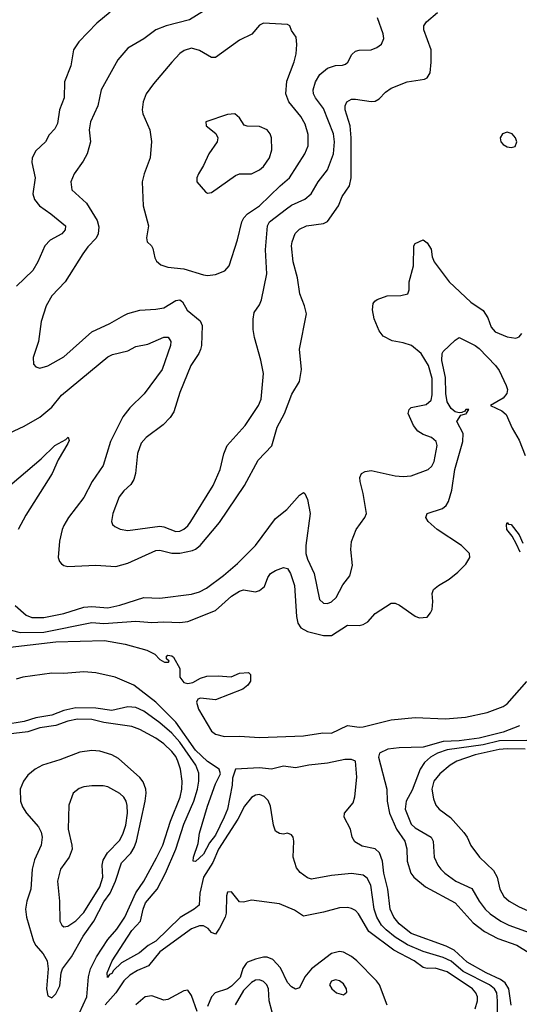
# Model space of a CAD drawing. Header units: inches. Extents: x 1173000 to 1307049, y 522583 to 678455.
# Tile 117 of 256: x 1223488 to 1225992, y 543093 to 548021. Entities that reach past the tile are written whole.
import ezdxf

# ---------------------------------------------------------------- set-up
doc = ezdxf.new("R2010")
doc.units = ezdxf.units.IN
doc.header["$MEASUREMENT"] = 0
doc.layers.add('B2524', color=7, linetype='Continuous')

msp = doc.modelspace()

# ---------------------------------------------------------------- linework, layer by layer
at = {"layer": 'B2524', "color": 5}
for points, elevation in [([(1223410, 545940.2), (1223510, 545987), (1223590, 546031.7), (1223650, 546082.5), (1223698.4, 546141.6), (1223930, 546334.1), (1223954, 546346), (1224030, 546364.2), (1224070, 546385), (1224130, 546396.8), (1224210, 546432.8), (1224232.2, 546432.2), (1224246, 546410), (1224243.8, 546390), (1224202.2, 546270), (1224111.6, 546148.4), (1224040.9, 546079.1), (1224005.7, 546034.3), (1223942.6, 545910), (1223907.3, 545790), (1223851.8, 545710), (1223810.2, 545630), (1223733, 545530), (1223709.4, 545490), (1223700.5, 545470), (1223688.3, 545411.7), (1223681.4, 545330), (1223687.3, 545310), (1223697.7, 545297.7), (1223709.5, 545289.5), (1223730, 545284.6), (1223870, 545291.6), (1223970, 545284.5), (1224030, 545302), (1224170, 545364.5), (1224190, 545366.5), (1224250, 545351.5), (1224290, 545351), (1224354.6, 545365.4), (1224370, 545371.6), (1224392.4, 545390), (1224490, 545505), (1224614.8, 545690), (1224682.7, 545817.3), (1224751.9, 545888.1), (1224777.8, 545982.2), (1224815.8, 546050), (1224852.6, 546147.4), (1224890.8, 546210), (1224901.1, 546270), (1224890, 546372), (1224924.6, 546550), (1224915.9, 546590), (1224891.6, 546650), (1224880.2, 546730), (1224858.5, 546810), (1224850.6, 546889.4), (1224852.7, 546910), (1224868.1, 546951.9), (1224890, 546973.8), (1224926, 546990), (1225010, 547000.7), (1225030, 547011.7), (1225085.1, 547090), (1225104, 547136), (1225140.6, 547190), (1225149.9, 547230), (1225149.9, 547429.9), (1225144.6, 547490), (1225119.1, 547570), (1225118.9, 547590), (1225127.4, 547610), (1225150, 547623.2), (1225170, 547624.5), (1225248.7, 547611.3), (1225270, 547613.6), (1225290, 547624.6), (1225321, 547659), (1225350, 547679.2), (1225429.8, 547710.2), (1225516.1, 547723.9), (1225530, 547730.7), (1225545.1, 547754.9), (1225550.7, 547809.3), (1225549.2, 547870), (1225513.8, 547970), (1225513.3, 547990), (1225527.1, 548010), (1225582.1, 548057.9)], 720), ([(1223941.5, 548058.5), (1223875.1, 548004.9), (1223785.5, 547910), (1223758.8, 547870), (1223744.2, 547790), (1223713.4, 547710), (1223710.8, 547630), (1223688.2, 547570), (1223678.1, 547501.9), (1223664.4, 547475.5), (1223635.6, 547444.4), (1223617.4, 547410), (1223570, 547365.7), (1223550.2, 547329.8), (1223550, 547306), (1223565.7, 547230), (1223555, 547150), (1223562, 547122), (1223587.5, 547090), (1223644.7, 547050), (1223718, 546990), (1223716.2, 546970), (1223699.6, 546950), (1223641.8, 546918.2), (1223613.8, 546890), (1223579.8, 546810), (1223554.6, 546765.4), (1223471.6, 546688.4)], 720), ([(1224410, 548064.4), (1224338.8, 548021.2), (1224222, 547990), (1224171.2, 547970), (1224110, 547926.2), (1224030, 547879.1), (1223980, 547820), (1223897.2, 547670), (1223879.7, 547590), (1223843.9, 547510), (1223836.5, 547470), (1223842.7, 547410), (1223826.5, 547350), (1223806.6, 547313.4), (1223761.1, 547250), (1223745.2, 547210), (1223750.3, 547170), (1223822.5, 547102.5), (1223876.3, 547016.3), (1223884.7, 546984.7), (1223881.9, 546950), (1223872.1, 546927.9), (1223830, 546884.4), (1223804.4, 546850), (1223716.5, 546710), (1223650, 546639.6), (1223621.1, 546590), (1223595.3, 546510), (1223582.7, 546410), (1223556.5, 546330), (1223558, 546298), (1223570, 546284), (1223590, 546278), (1223630, 546288.9), (1223710, 546333.4), (1223850, 546458.5), (1223940, 546500), (1224010, 546541.3), (1224030, 546551.3), (1224090, 546567.1), (1224170, 546571.9), (1224210, 546579.8), (1224270, 546616), (1224290, 546619), (1224304, 546610), (1224328.1, 546568.1), (1224393.4, 546513.4), (1224402.3, 546490), (1224398.6, 546390), (1224394.2, 546370), (1224385.8, 546350), (1224345.5, 546290), (1224290, 546155.1), (1224261.3, 546058.7), (1224242, 546030), (1224207, 545993), (1224122.6, 545930), (1224097.4, 545902.6), (1224077.8, 545850), (1224068.1, 545750), (1224060, 545720), (1224045.8, 545694.2), (1224010, 545664), (1223987.3, 545632.7), (1223954.9, 545550), (1223948.4, 545510), (1223954.2, 545494.2), (1223964.9, 545484.9), (1223991.4, 545471.4), (1224030, 545463.9), (1224190, 545486.4), (1224210, 545483.7), (1224270, 545460.2), (1224290, 545462.2), (1224310, 545471.9), (1224330, 545488.4), (1224346, 545510), (1224457.8, 545690), (1224493, 545770), (1224510.8, 545849.2), (1224528.6, 545890), (1224618, 545990), (1224684.1, 546090), (1224697.7, 546122.3), (1224709.8, 546250.2), (1224696.7, 546316.7), (1224664.4, 546430), (1224658.5, 546470), (1224658.3, 546521.7), (1224663.5, 546556.5), (1224690, 546594.8), (1224700.5, 546619.5), (1224726.8, 546750), (1224720.6, 546870), (1224729.2, 546990), (1224740.2, 547010), (1224824.5, 547075.5), (1224850, 547092.4), (1224916.3, 547123.7), (1224948.2, 547150), (1224983.2, 547210), (1225029.9, 547270.1), (1225060.8, 547350), (1225065, 547410), (1225060.8, 547450), (1225010, 547577.4), (1224970.6, 547630), (1224960.6, 547650), (1224959, 547670), (1224969.8, 547710), (1224992.7, 547747.3), (1225030, 547778.2), (1225070, 547792.2), (1225106.3, 547793.7), (1225120.3, 547799.7), (1225131.6, 547808.4), (1225152.7, 547847.3), (1225170, 547864.2), (1225190, 547869), (1225248.9, 547871.1), (1225278.2, 547881.8), (1225300.7, 547899.3), (1225312.4, 547927.6), (1225309.7, 547950.3), (1225281.1, 548030)], 740), ([(1223465.6, 545090), (1223521.1, 545041.1), (1223550, 545028.5), (1223610, 545028.7), (1223709.6, 545049.6), (1223810, 545080.8), (1223850, 545084.1), (1223930, 545078.3), (1223990, 545091), (1224110, 545128.9), (1224190, 545126.3), (1224350, 545146.5), (1224390, 545157.4), (1224424.4, 545175.6), (1224510, 545239.6), (1224580.3, 545299.7), (1224669.8, 545390), (1224770, 545525), (1224827.1, 545570), (1224890, 545642.3), (1224910, 545655.3), (1224916.4, 545650), (1224930, 545619.1), (1224943.7, 545550), (1224922, 545390), (1224921.4, 545350), (1224930, 545321.5), (1224963.3, 545250), (1224990, 545119.3), (1225010, 545101.5), (1225030, 545098.6), (1225050, 545107.3), (1225073.2, 545130), (1225106.9, 545193.1), (1225142.8, 545237.2), (1225155, 545290), (1225148, 545370), (1225150.8, 545410), (1225174.5, 545470), (1225218, 545530), (1225226.6, 545550), (1225209.8, 545650), (1225193.6, 545710), (1225192.1, 545730), (1225201.3, 545750), (1225219.6, 545760.4), (1225250, 545764.7), (1225370, 545737.8), (1225410, 545734.4), (1225450, 545738.5), (1225534.7, 545770), (1225553.3, 545786.7), (1225564.4, 545810), (1225580.7, 545890), (1225574.8, 545910), (1225551.1, 545930), (1225510, 545945), (1225482.6, 545962.6), (1225461.4, 545990), (1225434.6, 546050), (1225439.2, 546070), (1225450, 546079.7), (1225524.5, 546095.5), (1225550, 546117.6), (1225555.4, 546144.6), (1225554.5, 546225.4), (1225536.3, 546290), (1225499.4, 546350), (1225451.4, 546390), (1225410, 546404.2), (1225353.9, 546413.8), (1225310, 546436.9), (1225290, 546463.6), (1225264, 546524), (1225255.6, 546570), (1225259.3, 546600.7), (1225266.9, 546613.1), (1225279.3, 546620.7), (1225330, 546639.6), (1225398.3, 546641.7), (1225432.7, 546650), (1225440.4, 546670), (1225440.5, 546710), (1225461.6, 546790), (1225462.9, 546890), (1225470, 546900.7), (1225510, 546919.1), (1225530, 546904.9), (1225550, 546873), (1225554.5, 546834.5), (1225564.4, 546810), (1225640.9, 546710), (1225748.1, 546608.1), (1225810, 546565.7), (1225833.8, 546530), (1225850, 546483), (1225870, 546459.5), (1225930, 546433.7), (1225973.3, 546426.7), (1225990, 546433.4), (1226004.5, 546450)], 680), ([(1223446.3, 544966.3), (1223490, 544954.8), (1223610, 544955.8), (1223850, 545003.9), (1223910, 544999.4), (1224070, 545011.7), (1224150, 545004.2), (1224210, 545007.9), (1224290, 545003.9), (1224330, 545009.4), (1224470, 545065), (1224550, 545136.5), (1224590, 545161.2), (1224610, 545167.8), (1224670, 545157.8), (1224690, 545164), (1224714.9, 545185.1), (1224732.4, 545230), (1224745.7, 545250), (1224770, 545264.6), (1224810, 545279.5), (1224830, 545274), (1224845.2, 545250), (1224864.4, 545190), (1224874.9, 545034.9), (1224881.3, 545001.3), (1224896.8, 544976.8), (1224930, 544958.8), (1225010, 544938.7), (1225050, 544939.2), (1225130, 544991.7), (1225189, 544989), (1225210, 544994.4), (1225232, 545008), (1225270, 545048.7), (1225350, 545101.1), (1225370, 545100.9), (1225391.1, 545091.1), (1225470, 545035.5), (1225490, 545027.7), (1225529.3, 545030.7), (1225547.2, 545052.8), (1225554.5, 545070), (1225558.4, 545110), (1225555.6, 545150), (1225562, 545170), (1225586.6, 545190), (1225639.4, 545220.6), (1225684.1, 545255.9), (1225723.5, 545296.5), (1225743.5, 545330), (1225742.6, 545350), (1225701.1, 545390), (1225580.5, 545470), (1225535.6, 545510), (1225523.6, 545530), (1225529.3, 545550), (1225605.9, 545574.1), (1225624.7, 545590), (1225636.9, 545610), (1225654.2, 545665.8), (1225669.3, 545770), (1225709.3, 545910), (1225709.9, 545950), (1225679.3, 546010), (1225698, 546042), (1225729, 546050), (1225727.3, 546052.7), (1225739, 546070), (1225722.8, 546070), (1225718.5, 546061.5), (1225703.9, 546056.1), (1225690, 546054.2), (1225670, 546059), (1225650, 546074.6), (1225630, 546108.2), (1225623.8, 546150), (1225621.5, 546230), (1225603.7, 546316.3), (1225604.5, 546350), (1225610, 546361), (1225670, 546418), (1225690, 546430.4), (1225770, 546390.7), (1225790, 546375.9), (1225872.9, 546290), (1225890, 546265.2), (1225925.4, 546190), (1225931.6, 546170), (1225929.3, 546150.7), (1225910, 546126.4), (1225846.4, 546090), (1225903.9, 546063.9), (1225925.5, 546045.5), (1225956.5, 545976.5), (1225990, 545916.4), (1226020.5, 545840.5)], 660), ([(1223370, 545633), (1223595.9, 545824.1), (1223664.8, 545890), (1223719.9, 545920.1), (1223731.8, 545931.8), (1223735.8, 545915.8), (1223730, 545899.6), (1223681.5, 545818.6), (1223651, 545750), (1223518.7, 545541.3), (1223480.1, 545470)], 680), ([(1225996.3, 545356.3), (1225976.8, 545396.8), (1225956.1, 545436.1), (1225929.8, 545470), (1225926.9, 545493.1), (1225930, 545504.7), (1225936.8, 545496.8), (1225950, 545494.4), (1225990, 545443.8), (1226010, 545401)], 640), ([(1223310, 544866.3), (1223670, 544907.1), (1223913.7, 544913.7), (1224016.2, 544896.2), (1224125.3, 544865.3), (1224165, 544845), (1224190, 544819.5), (1224214.3, 544805.7), (1224234, 544806), (1224238, 544810), (1224223.2, 544823.2), (1224224.1, 544835.9), (1224230, 544841), (1224250, 544837.3), (1224258.8, 544830), (1224290, 544774), (1224290.5, 544730), (1224310, 544704.7), (1224330, 544698.4), (1224355.9, 544704.1), (1224393.6, 544726.4), (1224425.2, 544734.8), (1224483, 544737), (1224547.1, 544732.9), (1224590.4, 544750.4), (1224634.4, 544754.4), (1224644.7, 544744.7), (1224644.7, 544710), (1224631.3, 544690), (1224606, 544670), (1224470, 544617), (1224394, 544626), (1224380.2, 544619.8), (1224374.8, 544605.2), (1224384.5, 544570), (1224450, 544459.6), (1224470, 544444.6), (1224514.2, 544434.2), (1224590, 544435.2), (1224690, 544428.6), (1224910, 544436.3), (1225007.5, 544452.5), (1225050, 544451.1), (1225130, 544488.1), (1225190, 544480.1), (1225210, 544482.5), (1225350, 544517.5), (1225470, 544528.9), (1225622.4, 544522.4), (1225722.7, 544530), (1225830, 544553.6), (1225910, 544584.5), (1225930, 544597.5), (1226030, 544709.5)], 640), ([(1225950, 543089.6), (1225939.7, 543170), (1225921.1, 543201.1), (1225898, 543218), (1225825.2, 543250), (1225730, 543304.1), (1225664.6, 543364.6), (1225624.5, 543384.5), (1225450, 543448), (1225390, 543496.5), (1225362.4, 543530), (1225344.6, 543570), (1225333.3, 543670), (1225312.2, 543750), (1225306.1, 543810), (1225291.5, 543851.5), (1225270, 543871.7), (1225204.3, 543884.3), (1225167.2, 543907.2), (1225154.3, 543930), (1225146.6, 543970), (1225114.5, 544030), (1225115.6, 544050), (1225158.3, 544101.7), (1225167.6, 544132.4), (1225178.2, 544230), (1225170.9, 544310.9), (1225150, 544318.3), (1225117.7, 544317.7), (1225030, 544299.5), (1224936.3, 544290), (1224870, 544277.1), (1224810, 544285.9), (1224750, 544270.9), (1224690, 544276.4), (1224570, 544269.3), (1224554.3, 544225.7), (1224552.7, 544190), (1224529, 544070), (1224512.6, 544030), (1224470, 543939.4), (1224439.3, 543900.7), (1224410, 543843.9), (1224370, 543808.2), (1224358, 543810), (1224359.7, 543830), (1224382.3, 543897.7), (1224389.9, 543950), (1224430, 544084.4), (1224470, 544196.5), (1224493.8, 544246.2), (1224488, 544270), (1224430, 544308.7), (1224370, 544364.9), (1224270, 544505.8), (1224170, 544604.8), (1224060.7, 544690), (1223966.6, 544730), (1223870, 544752.2), (1223810, 544756.7), (1223709, 544749), (1223650, 544749.8), (1223504, 544730), (1223470, 544720.7)], 640), ([(1225881.9, 543010), (1225882.3, 543110), (1225878.1, 543150), (1225867.3, 543170), (1225841.4, 543190), (1225710, 543257.9), (1225649.4, 543309.4), (1225610, 543328.2), (1225510, 543358.3), (1225431.6, 543391.6), (1225370, 543429.6), (1225325.2, 543465.2), (1225301.8, 543490), (1225277, 543530), (1225264.2, 543570), (1225248.1, 543690), (1225230, 543725.3), (1225210, 543739.8), (1225150, 543747.3), (1225050, 543738.6), (1224950, 543719.8), (1224930, 543726.4), (1224892.9, 543752.9), (1224875.9, 543775.9), (1224858.7, 543830), (1224861.6, 543910), (1224858, 543930), (1224850, 543941.2), (1224830, 543949.4), (1224810, 543945.1), (1224790, 543947.3), (1224770, 543959.5), (1224759.3, 543990), (1224745.5, 544085.5), (1224732.5, 544112.5), (1224712.5, 544132.5), (1224690, 544143.1), (1224670, 544140.3), (1224650, 544128.7), (1224615.2, 544084.8), (1224580.9, 544019.1), (1224485, 543870), (1224456.7, 543803.3), (1224409.7, 543730), (1224391.3, 543650), (1224386.9, 543590), (1224362.4, 543570), (1224292.8, 543527.2), (1224171.1, 543410), (1224132.7, 543387.3), (1224088.9, 543350), (1223999, 543301), (1223957.7, 543262.3), (1223950, 543247.2), (1223937.6, 543242.4), (1223927.7, 543227.7), (1223926.5, 543250), (1223952.2, 543310), (1224050, 543462.2), (1224093.8, 543510), (1224106.2, 543570), (1224118.6, 543601.4), (1224177.6, 543670), (1224219.7, 543750), (1224270.8, 543870), (1224310, 543995.5), (1224360.6, 544110), (1224379.7, 544170), (1224386.7, 544210), (1224385.8, 544250), (1224370.3, 544290), (1224290, 544405), (1224250, 544450.3), (1224190, 544502.5), (1224110, 544559.9), (1224070, 544578.8), (1224030, 544582.8), (1223950, 544563.4), (1223870, 544575.7), (1223770, 544577.6), (1223710, 544563.7), (1223650, 544540.3), (1223570, 544527.8), (1223510, 544509.1), (1223408.5, 544491.5)], 660), ([(1223787.4, 543050), (1223824.7, 543130), (1223832.9, 543230), (1223843.5, 543270), (1223873.3, 543330), (1223930, 543418.1), (1223975.1, 543470), (1224015, 543530), (1224069.7, 543650.3), (1224110.8, 543709.2), (1224174, 543826), (1224205.4, 543890), (1224243.3, 544010), (1224292, 544130), (1224301, 544170), (1224302.4, 544210), (1224294.3, 544270), (1224281.2, 544310), (1224270, 544333.2), (1224250, 544359), (1224210, 544397.3), (1224170, 544424.6), (1224090, 544468.1), (1224050, 544483.1), (1223910, 544503.2), (1223850, 544518.1), (1223778.8, 544521.2), (1223730, 544511.2), (1223670, 544489), (1223590, 544477), (1223530, 544456.6), (1223430, 544445.2)], 680), ([(1225992.7, 544487.3), (1225910, 544455.1), (1225790, 544425.6), (1225690, 544412.6), (1225610, 544408.3), (1225510, 544380.7), (1225390, 544377.1), (1225332, 544370), (1225291.6, 544350), (1225286.8, 544330), (1225327.3, 544170), (1225328.7, 544110), (1225341.8, 544050), (1225376.5, 543970), (1225418.8, 543910), (1225428.7, 543871.3), (1225430.1, 543809.9), (1225447.6, 543750), (1225463.2, 543730), (1225520.9, 543680.9), (1225670, 543600.9), (1225761, 543501), (1225817.8, 543457.8), (1225883.3, 543423.3), (1225978.5, 543390), (1226040.2, 543350)], 640), ([(1226030, 544414.3), (1225891.7, 544411.7), (1225810, 544391.6), (1225630, 544366.4), (1225582.2, 544350), (1225546.4, 544330), (1225517.2, 544302.8), (1225494.5, 544270), (1225455.4, 544164.6), (1225424.3, 544110), (1225419.6, 544070), (1225450, 543994.5), (1225470, 543975.7), (1225550.2, 543930), (1225559.4, 543910), (1225564.9, 543830), (1225583.1, 543790), (1225598, 543770), (1225618, 543750), (1225674.2, 543710), (1225753, 543673), (1225790.1, 543610), (1225820.5, 543570), (1225845.8, 543545.8), (1225898.8, 543510), (1225939, 543490), (1226063.5, 543443.6)], 660), ([(1226020.9, 544370), (1225930, 544372.2), (1225890, 544368.8), (1225770, 544342.1), (1225677.8, 544310), (1225645.5, 544290), (1225593, 544247), (1225562.9, 544210), (1225553.3, 544170), (1225562.1, 544122.1), (1225573.8, 544090), (1225590, 544069.2), (1225647.6, 544027.6), (1225713.8, 543953.8), (1225730.2, 543930), (1225748.8, 543888.8), (1225791.5, 543830), (1225862.6, 543762.6), (1225880.7, 543730), (1225893.4, 543670), (1225913.3, 543633.3), (1225940.8, 543610), (1225990, 543580.5), (1226090, 543537.6)], 680), ([(1225769.9, 543070), (1225781.3, 543110), (1225781.3, 543130), (1225774, 543150), (1225757.7, 543170), (1225630, 543255), (1225570, 543274.2), (1225530, 543272.9), (1225510, 543277.9), (1225464.9, 543310), (1225363.6, 543363.6), (1225237.3, 543457.3), (1225185.5, 543545.5), (1225170, 543562.3), (1225150, 543572.9), (1225130, 543577.5), (1225090, 543576.8), (1225010, 543554.3), (1224910, 543535), (1224865, 543565), (1224790, 543595.5), (1224650, 543614), (1224610, 543605.1), (1224590, 543606), (1224550, 543656), (1224530, 543655.1), (1224524.5, 543635.5), (1224523.2, 543550), (1224517.7, 543530), (1224490, 543474), (1224470, 543445), (1224450, 543452.1), (1224432.7, 543472.7), (1224410, 543485.7), (1224390, 543486), (1224350, 543470.8), (1224190, 543355.3), (1224134.1, 543285.9), (1224077.8, 543262.2), (1224040.4, 543239.6), (1224010, 543210.4), (1223969.8, 543150), (1223917.1, 543090)], 680), ([(1225330, 543088.3), (1225290.7, 543190), (1225276.2, 543210), (1225177, 543310), (1225150, 543332.5), (1225110, 543354.3), (1225090, 543358.2), (1225050, 543346.9), (1224950, 543271), (1224916.8, 543230), (1224890, 543175.1), (1224870, 543169.7), (1224850, 543181.4), (1224830, 543202.9), (1224795.2, 543275.2), (1224756.9, 543316.9), (1224728.4, 543328.4), (1224710, 543328.9), (1224670, 543319.4), (1224630, 543304.2), (1224623.3, 543296.7), (1224607.1, 543272.9), (1224592.6, 543227.4), (1224550, 543183.3), (1224530, 543170.9), (1224467.5, 543150), (1224449.8, 543130.2), (1224430, 543081.6)], 720), ([(1224753.2, 543053.2), (1224737.9, 543110), (1224735.4, 543170), (1224727, 543190), (1224710, 543207.8), (1224690, 543214.9), (1224670, 543214.5), (1224650, 543202.4), (1224610, 543162.5), (1224568.1, 543090)], 740), ([(1224377.3, 543057.3), (1224350, 543137.7), (1224330, 543164.4), (1224310, 543160.8), (1224230, 543118), (1224210, 543113.9), (1224150, 543135.8), (1224116.9, 543130), (1224070, 543089.9)], 720)]:
    msp.add_lwpolyline(points, dxfattribs=dict(at, elevation=elevation))
for points, elevation in [([(1224710, 548004.5), (1224690, 547994.5), (1224651.2, 547948.8), (1224590, 547918.9), (1224470, 547831.8), (1224450, 547831.6), (1224390, 547867.3), (1224350, 547878.4), (1224311.9, 547868.1), (1224290, 547852), (1224250, 547809.6), (1224158.9, 547701.1), (1224122.7, 547650), (1224107.7, 547610), (1224102.7, 547570), (1224105.2, 547550), (1224140.2, 547470), (1224148.9, 547411.1), (1224142.3, 547330), (1224111.7, 547250), (1224102.3, 547210), (1224107.7, 547090), (1224134.4, 546990), (1224124, 546930), (1224126.7, 546910), (1224148.8, 546888.8), (1224155.8, 546875.8), (1224164.9, 546830), (1224173.1, 546813.1), (1224194.7, 546794.7), (1224230, 546782.6), (1224310, 546774), (1224410, 546743.9), (1224430, 546740.7), (1224470, 546745.8), (1224515.5, 546764.5), (1224538.1, 546790), (1224580.2, 546919.8), (1224601, 547010), (1224610.6, 547030), (1224629.9, 547050.1), (1224690, 547090.1), (1224792.9, 547190), (1224840.7, 547230), (1224917, 547350), (1224934, 547390), (1224933.7, 547446.3), (1224918.2, 547498.2), (1224896.7, 547536.7), (1224836.2, 547610), (1224822, 547650), (1224826.6, 547713.4), (1224863.1, 547810), (1224872.8, 547850), (1224876.9, 547896.9), (1224874, 547934), (1224850, 547968), (1224842, 547990), (1224830, 547997.2)], 760), ([(1224566, 547550), (1224530, 547547), (1224421, 547510), (1224422.8, 547490), (1224471.5, 547451.6), (1224480.3, 547430), (1224477, 547410), (1224435.8, 547350), (1224408.9, 547291.1), (1224383.8, 547250), (1224375.5, 547230), (1224376.3, 547210), (1224419.3, 547159.3), (1224430, 547153.4), (1224450, 547157.1), (1224570, 547241.3), (1224590, 547249.2), (1224650, 547250.3), (1224689.4, 547270), (1224710, 547287), (1224740.4, 547330), (1224751.6, 547370), (1224749.8, 547430), (1224743.5, 547450), (1224727.6, 547470), (1224690, 547487.6), (1224628.1, 547488.1), (1224613.4, 547493.4), (1224589.4, 547530)], 780), ([(1225930, 547458.7), (1225907, 547450), (1225896, 547430), (1225898.3, 547410), (1225910, 547396.5), (1225930, 547385.4), (1225950, 547382), (1225970, 547387), (1225978.3, 547410), (1225972.3, 547430), (1225956.3, 547450)], 720), ([(1223850, 544363.8), (1223790, 544354.5), (1223690, 544316.5), (1223603.1, 544290), (1223566, 544270), (1223530, 544239.7), (1223506.9, 544210), (1223490.2, 544170), (1223492.3, 544110), (1223501.7, 544081.7), (1223522, 544050), (1223581.9, 543981.9), (1223595.3, 543955.3), (1223600.9, 543930), (1223596, 543890), (1223563.4, 543816.6), (1223550.1, 543770), (1223544.8, 543670), (1223524.1, 543610), (1223517.2, 543570), (1223522.6, 543530), (1223557.6, 543410), (1223570, 543387.3), (1223606.1, 543346.2), (1223625.8, 543310), (1223631.4, 543270), (1223623.2, 543170), (1223630, 543136), (1223650, 543126), (1223670, 543145.3), (1223690, 543186), (1223696.3, 543250), (1223703.2, 543270), (1223747.8, 543330), (1223806.4, 543433.6), (1223860.6, 543510), (1223910, 543606.3), (1223941.5, 543650), (1223969, 543710), (1223998.2, 543801.8), (1224045, 543850), (1224061.9, 543878), (1224073.4, 543910), (1224117.6, 544110), (1224122.4, 544150), (1224120.1, 544170), (1224106.8, 544206.8), (1224090, 544229), (1223984.2, 544324.2), (1223950, 544341.7), (1223890, 544360.9)], 720), ([(1223850, 544187), (1223810, 544181.4), (1223786.8, 544173.2), (1223757, 544150), (1223734.3, 544090), (1223731, 543970), (1223750.2, 543890), (1223751, 543870), (1223735.6, 543830), (1223692.7, 543770), (1223677.4, 543710), (1223687.6, 543610), (1223690.2, 543510), (1223698.7, 543490), (1223710, 543480.3), (1223730, 543484.2), (1223770, 543511), (1223810, 543552.9), (1223890, 543680.9), (1223904.6, 543730), (1223901.2, 543790), (1223906, 543814), (1223928.8, 543851.2), (1223990, 543914.2), (1224007.6, 543950), (1224019.9, 543990), (1224028.8, 544050), (1224027.5, 544087.5), (1224021.4, 544110), (1224010, 544129.7), (1223990, 544147.6), (1223930, 544181.4), (1223906.1, 544186.1)], 740), ([(1225070, 543215.4), (1225050.4, 543209.6), (1225041.3, 543190), (1225052.4, 543170), (1225076.3, 543150), (1225110, 543140.4), (1225126.8, 543153.2), (1225126, 543170), (1225110, 543196.3), (1225090, 543211.1)], 740)]:
    msp.add_lwpolyline(points, close=True, dxfattribs=dict(at, elevation=elevation))

doc.saveas('drawing.dxf')
